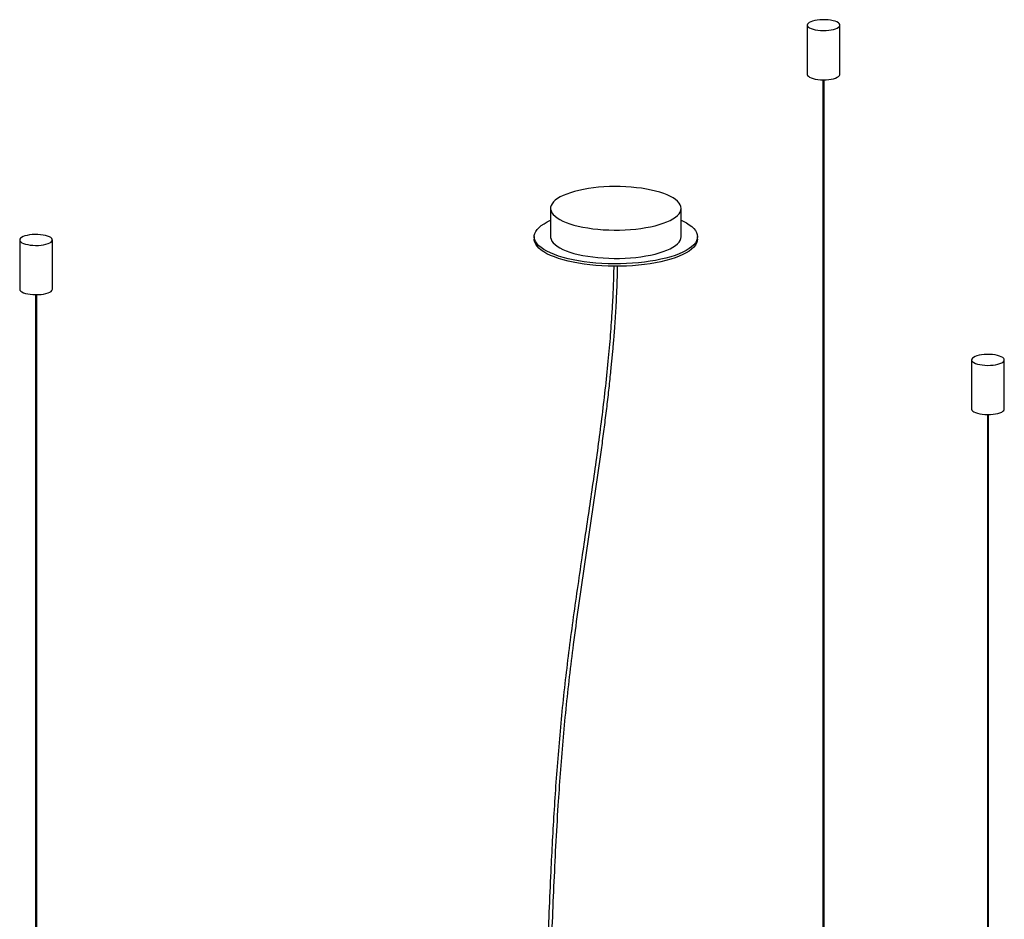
# Paper-space layout '_Dimétrica' of a CAD drawing. Header units: millimetres. Extents: x -788 to 211, y -444 to 934.
# Tile 7 of 7: x -745 to 9, y 245 to 934. Entities that reach past the tile are written whole.
import ezdxf

# ---------------------------------------------------------------- set-up
doc = ezdxf.new("R2010")
doc.units = ezdxf.units.MM

psp = doc.layouts.new('_Dimétrica')

# ---------------------------------------------------------------- linework, layer by layer
at = {"color": 7, "linetype": 'Continuous', "lineweight": 25}
for p, q in [((-142.14, 929.57), (-142.14, 891.86)), ((-117.14, 891.86), (-117.14, 929.57)), ((-130.14, 887.7), (-130.14, -50.95)), ((-129.14, -50.95), (-129.14, 887.7)), ((-338.74, 789.26), (-338.74, 767.58)), ((-238.74, 767.58), (-238.74, 789.26)), ((-745.33, 765.03), (-745.33, 727.32)), ((-720.33, 727.32), (-720.33, 765.03)), ((-351.24, 767.58), (-351.24, 765.69)), ((-226.24, 765.69), (-226.24, 767.58)), ((-733.33, 723.16), (-733.33, -215.49)), ((-732.33, -215.49), (-732.33, 723.16)), ((-16.25, 673.18), (-16.25, 635.46)), ((8.75, 635.46), (8.75, 673.18)), ((-4.25, 631.3), (-4.25, -307.34)), ((-3.25, -307.34), (-3.25, 631.3))]:
    psp.add_line(p, q, dxfattribs=at)
at = {"color": 7, "linetype": 'Continuous', "lineweight": 25, "flags": 128}
for points in [[(-134.06, 925.68), (-132.02, 925.48), (-129.92, 925.41), (-127.8, 925.45), (-125.74, 925.61), (-123.79, 925.89), (-122, 926.27), (-120.44, 926.75), (-119.14, 927.31), (-118.15, 927.94), (-117.48, 928.61), (-117.17, 929.31), (-117.21, 930.01), (-117.62, 930.71), (-118.36, 931.37), (-119.43, 931.98), (-120.8, 932.52), (-122.42, 932.97), (-124.25, 933.33), (-126.23, 933.58), (-128.31, 933.72), (-130.43, 933.73), (-132.53, 933.63), (-134.54, 933.41), (-136.42, 933.07), (-138.09, 932.64), (-139.53, 932.12), (-140.68, 931.53), (-141.51, 930.88), (-142.01, 930.19), (-142.14, 929.49), (-141.92, 928.78), (-141.34, 928.1), (-140.43, 927.47), (-139.2, 926.89), (-137.71, 926.39), (-135.98, 925.98), (-134.06, 925.68)], [(-142.14, 891.86), (-142.14, 891.77), (-141.92, 891.07), (-141.34, 890.39), (-140.43, 889.75), (-139.2, 889.18), (-137.71, 888.68), (-135.98, 888.27), (-134.06, 887.96)], [(-134.06, 887.96), (-132.02, 887.77), (-129.92, 887.69), (-127.8, 887.74), (-125.74, 887.9), (-123.79, 888.18), (-122, 888.56), (-120.44, 889.04), (-119.14, 889.6), (-118.15, 890.22), (-117.48, 890.89), (-117.17, 891.59), (-117.14, 891.86)], [(-306.42, 773.67), (-302.44, 773.23), (-298.37, 772.91), (-294.23, 772.69), (-290.06, 772.6), (-285.87, 772.62), (-281.7, 772.76), (-277.58, 773.01), (-273.55, 773.38), (-269.61, 773.86), (-265.81, 774.45), (-262.18, 775.14), (-258.73, 775.93), (-255.48, 776.82), (-252.48, 777.79), (-249.72, 778.84), (-247.24, 779.96), (-245.06, 781.15), (-243.17, 782.4), (-241.61, 783.7), (-240.38, 785.03), (-239.49, 786.39), (-238.94, 787.78), (-238.74, 789.17), (-238.9, 790.57), (-239.4, 791.95), (-240.25, 793.32), (-241.44, 794.66), (-242.96, 795.96), (-244.8, 797.21), (-246.95, 798.41), (-249.39, 799.54), (-252.11, 800.6), (-255.09, 801.59), (-258.3, 802.48), (-261.73, 803.29), (-265.34, 803.99), (-269.12, 804.59), (-273.04, 805.08), (-277.07, 805.47), (-281.18, 805.74), (-285.34, 805.89), (-289.52, 805.93), (-293.7, 805.85), (-297.85, 805.65), (-301.93, 805.34), (-305.92, 804.91), (-309.79, 804.38), (-313.51, 803.74), (-317.06, 803), (-320.41, 802.16), (-323.54, 801.23), (-326.42, 800.22), (-329.04, 799.13), (-331.37, 797.97), (-333.41, 796.75), (-335.13, 795.48), (-336.53, 794.16), (-337.59, 792.81), (-338.31, 791.44), (-338.69, 790.05), (-338.71, 788.65), (-338.38, 787.26), (-337.7, 785.88), (-336.69, 784.53), (-335.33, 783.21), (-333.65, 781.93), (-331.65, 780.7), (-329.35, 779.54), (-326.77, 778.44), (-323.92, 777.41), (-320.82, 776.48), (-317.5, 775.63), (-313.97, 774.87), (-310.27, 774.22), (-306.42, 773.67)], [(-238.74, 780.08), (-237.29, 779.41), (-234.76, 778.07), (-232.53, 776.68), (-230.63, 775.24), (-229.05, 773.75), (-227.82, 772.23), (-226.94, 770.68), (-226.41, 769.11), (-226.24, 767.54), (-226.43, 765.96), (-226.97, 764.4), (-227.87, 762.85), (-229.12, 761.33), (-230.71, 759.84), (-232.63, 758.4), (-234.87, 757.01), (-237.42, 755.69), (-240.27, 754.43), (-243.39, 753.24), (-246.77, 752.14), (-250.39, 751.13), (-254.24, 750.21), (-258.28, 749.39), (-262.49, 748.67), (-266.85, 748.06), (-271.35, 747.57), (-275.93, 747.18), (-280.6, 746.92), (-285.31, 746.77), (-290.04, 746.75), (-294.76, 746.84), (-299.45, 747.05), (-304.07, 747.38), (-308.61, 747.82), (-313.04, 748.38), (-317.32, 749.05), (-321.44, 749.82), (-325.38, 750.7), (-329.1, 751.67), (-332.6, 752.73), (-335.84, 753.88), (-338.81, 755.11), (-341.5, 756.4), (-343.88, 757.77), (-345.95, 759.18), (-347.69, 760.65), (-349.09, 762.16), (-350.15, 763.69), (-350.85, 765.25), (-351.2, 766.82), (-351.19, 768.4), (-350.83, 769.97), (-350.11, 771.53), (-349.03, 773.07), (-347.61, 774.57), (-345.86, 776.04), (-343.78, 777.45), (-341.38, 778.81), (-338.74, 780.08)], [(-737.25, 761.13), (-735.21, 760.94), (-733.11, 760.87), (-730.99, 760.91), (-728.93, 761.07), (-726.98, 761.35), (-725.19, 761.73), (-723.63, 762.21), (-722.33, 762.77), (-721.34, 763.4), (-720.67, 764.07), (-720.36, 764.77), (-720.4, 765.47), (-720.81, 766.17), (-721.55, 766.83), (-722.62, 767.44), (-723.99, 767.98), (-725.61, 768.43), (-727.44, 768.79), (-729.42, 769.04), (-731.5, 769.18), (-733.62, 769.19), (-735.72, 769.09), (-737.73, 768.87), (-739.61, 768.53), (-741.29, 768.1), (-742.72, 767.58), (-743.87, 766.99), (-744.7, 766.34), (-745.2, 765.65), (-745.33, 764.95), (-745.11, 764.24), (-744.53, 763.56), (-743.62, 762.93), (-742.39, 762.35), (-740.9, 761.85), (-739.17, 761.44), (-737.25, 761.13)], [(-226.24, 765.69), (-226.24, 765.65), (-226.43, 764.08), (-226.97, 762.51), (-227.87, 760.96), (-229.12, 759.44), (-230.71, 757.96), (-232.63, 756.52), (-234.87, 755.13), (-237.42, 753.8), (-240.27, 752.54), (-243.39, 751.36), (-246.77, 750.25), (-250.39, 749.24), (-254.24, 748.32), (-258.28, 747.5), (-262.49, 746.78), (-266.85, 746.18), (-271.35, 745.68), (-275.93, 745.3), (-280.6, 745.03), (-285.31, 744.89), (-290.04, 744.86), (-294.76, 744.95), (-299.45, 745.16), (-304.07, 745.49), (-308.61, 745.94), (-313.04, 746.5), (-317.32, 747.16), (-321.44, 747.94), (-325.38, 748.81), (-329.1, 749.78), (-332.6, 750.85), (-335.84, 751.99), (-338.81, 753.22), (-341.5, 754.52), (-343.88, 755.88), (-345.95, 757.3), (-347.69, 758.77), (-349.09, 760.27), (-350.15, 761.81), (-350.85, 763.37), (-351.2, 764.94), (-351.24, 765.69)], [(-338.74, 767.58), (-338.71, 766.97), (-338.38, 765.58), (-337.7, 764.2), (-336.69, 762.84), (-335.33, 761.52), (-333.65, 760.24), (-331.65, 759.02), (-329.35, 757.85), (-326.77, 756.75), (-323.92, 755.73), (-320.82, 754.79), (-317.5, 753.94), (-313.97, 753.19), (-310.27, 752.53), (-306.42, 751.99)], [(-306.42, 751.99), (-302.44, 751.55), (-298.37, 751.22), (-294.23, 751.01), (-290.06, 750.92), (-285.87, 750.94), (-281.7, 751.08), (-277.58, 751.33), (-273.55, 751.7), (-269.61, 752.18), (-265.81, 752.77), (-262.18, 753.46), (-258.73, 754.25), (-255.48, 755.13), (-252.48, 756.1), (-249.72, 757.15), (-247.24, 758.28), (-245.06, 759.47), (-243.17, 760.72), (-241.61, 762.01), (-240.38, 763.35), (-239.49, 764.71), (-238.94, 766.09), (-238.74, 767.49), (-238.74, 767.58)], [(-745.33, 727.32), (-745.33, 727.23), (-745.11, 726.53), (-744.53, 725.85), (-743.62, 725.21), (-742.39, 724.64), (-740.9, 724.14), (-739.17, 723.73), (-737.25, 723.42)], [(-737.25, 723.42), (-735.21, 723.23), (-733.11, 723.15), (-730.99, 723.2), (-728.93, 723.36), (-726.98, 723.64), (-725.19, 724.02), (-723.63, 724.5), (-722.33, 725.06), (-721.34, 725.68), (-720.67, 726.35), (-720.36, 727.05), (-720.33, 727.32)], [(-8.17, 669.28), (-6.13, 669.09), (-4.02, 669.01), (-1.91, 669.06), (0.16, 669.22), (2.11, 669.5), (3.89, 669.88), (5.45, 670.36), (6.75, 670.92), (7.74, 671.54), (8.41, 672.21), (8.72, 672.91), (8.68, 673.62), (8.28, 674.31), (7.53, 674.97), (6.46, 675.58), (5.09, 676.12), (3.47, 676.58), (1.64, 676.94), (-0.34, 677.19), (-2.42, 677.32), (-4.54, 677.34), (-6.64, 677.23), (-8.65, 677.01), (-10.52, 676.68), (-12.2, 676.25), (-13.64, 675.73), (-14.79, 675.13), (-15.62, 674.48), (-16.11, 673.8), (-16.25, 673.09), (-16.02, 672.39), (-15.45, 671.71), (-14.53, 671.07), (-13.31, 670.49), (-11.81, 669.99), (-10.08, 669.58), (-8.17, 669.28)], [(-16.25, 635.46), (-16.25, 635.38), (-16.02, 634.68), (-15.45, 634), (-14.53, 633.36), (-13.31, 632.78), (-11.81, 632.28), (-10.08, 631.87), (-8.17, 631.57)], [(-8.17, 631.57), (-6.13, 631.37), (-4.02, 631.3), (-1.91, 631.34), (0.16, 631.51), (2.11, 631.78), (3.89, 632.17), (5.45, 632.64), (6.75, 633.2), (7.74, 633.83), (8.41, 634.5), (8.72, 635.2), (8.75, 635.46)]]:
    psp.add_lwpolyline(points, dxfattribs=at)
at = {"color": 7, "linetype": 'Continuous', "lineweight": 25}
for points, knots in [([(-290.37, 744.91), (-290.38, 744.43), (-290.43, 740.75), (-290.64, 734.1), (-290.97, 725.32), (-291.36, 717.49), (-291.75, 710.62), (-292.23, 703.15), (-292.84, 694.69), (-293.63, 684.85), (-294.88, 670.93), (-296.73, 652.95), (-299.31, 631), (-302.15, 609.05), (-305.19, 587.13), (-308.36, 565.24), (-311.59, 543.36), (-314.95, 520.76), (-318.38, 497.43), (-321.78, 473.33), (-324.98, 449.21), (-327.88, 425.06), (-330.41, 400.92), (-332.6, 376.83), (-334.47, 352.8), (-336.08, 328.85), (-337.46, 304.99), (-338.77, 278.77), (-339.99, 250.19), (-341.16, 219.27), (-342.18, 190.17), (-343.15, 162.86), (-344.11, 137.29), (-345.19, 111.66), (-346.43, 85.95), (-347.9, 60.13), (-349.53, 36.05), (-351.29, 13.74), (-353.14, -6.75), (-355.26, -27.27), (-357.66, -47.79), (-360.38, -68.26), (-363.4, -88.45), (-366.73, -108.32), (-370.35, -127.81), (-374.3, -147.02), (-378.57, -165.9), (-383.15, -184.4), (-388, -202.46), (-392.61, -218.3), (-396.88, -232.03), (-400.69, -243.74), (-404.52, -254.92), (-408.25, -265.37), (-411.18, -273.26), (-413.4, -279.07), (-415.04, -283.32), (-416.94, -288.12), (-419.12, -293.55), (-421.6, -299.61), (-424.25, -305.92), (-427.06, -312.43), (-430, -319.11), (-433.22, -326.25), (-436.74, -333.86), (-440.58, -341.91), (-443.72, -348.37), (-445.6, -352.08), (-446.07, -353.02)], [0, 0, 0, 0, 0.001293, 0.009951, 0.017713, 0.024597, 0.030614, 0.035772, 0.04418, 0.05272, 0.061418, 0.080367, 0.099359, 0.118369, 0.137387, 0.156415, 0.175444, 0.194472, 0.2154, 0.236316, 0.25722, 0.278104, 0.298976, 0.319848, 0.340727, 0.361616, 0.382511, 0.403414, 0.430793, 0.458178, 0.485567, 0.508203, 0.530839, 0.553473, 0.576102, 0.598726, 0.621342, 0.639107, 0.656864, 0.674612, 0.692356, 0.710085, 0.727811, 0.745063, 0.762309, 0.77955, 0.796778, 0.81401, 0.83123, 0.848455, 0.86051, 0.872564, 0.884428, 0.895625, 0.906092, 0.910256, 0.914916, 0.920324, 0.926503, 0.933482, 0.941293, 0.948679, 0.95673, 0.965478, 0.974956, 0.985201, 0.996254, 1, 1, 1, 1]), ([(-442.91, -353.41), (-442.68, -352.97), (-441.15, -349.93), (-438.43, -344.35), (-434.85, -336.88), (-431.59, -329.88), (-428.62, -323.38), (-425.94, -317.37), (-423.53, -311.84), (-421.35, -306.74), (-419.38, -302.07), (-417.58, -297.72), (-415.9, -293.59), (-414.24, -289.45), (-412.57, -285.23), (-409.44, -277.17), (-404.88, -264.98), (-399.03, -248.3), (-393.41, -231.14), (-388.08, -213.61), (-383.05, -195.76), (-378.29, -177.45), (-373.83, -158.72), (-369.68, -139.63), (-365.85, -120.24), (-362.21, -99.82), (-358.81, -78.4), (-355.68, -56.04), (-352.94, -33.6), (-350.55, -11.15), (-348.48, 11.29), (-346.7, 33.67), (-344.98, 58.77), (-343.38, 86.54), (-341.94, 116.94), (-340.72, 147.23), (-339.61, 177.63), (-338.55, 208.19), (-337.43, 238.96), (-336.18, 269.81), (-334.7, 300.77), (-333.04, 329.67), (-331.2, 356.45), (-329.22, 381.09), (-326.92, 405.8), (-324.24, 430.54), (-321.03, 456.41), (-317.36, 483.37), (-313.31, 511.4), (-309.15, 539.41), (-305, 567.41), (-301.64, 590.77), (-299.09, 609.49), (-297.25, 623.53), (-295.51, 637.58), (-293.91, 651.46), (-292.75, 662.37), (-291.97, 670.27), (-291.49, 675.29), (-291.04, 680.18), (-290.6, 685.25), (-290.13, 690.91), (-289.62, 697.54), (-289.1, 704.97), (-288.59, 713.15), (-288.12, 722), (-287.72, 731.73), (-287.45, 739.48), (-287.39, 743.94), (-287.38, 744.92)], [0, 0, 0, 0, 0.00175, 0.012094, 0.021621, 0.03037, 0.038377, 0.045674, 0.052288, 0.058245, 0.063804, 0.068692, 0.073353, 0.078061, 0.082816, 0.087615, 0.105097, 0.122839, 0.140582, 0.15786, 0.17514, 0.192419, 0.209705, 0.226989, 0.244287, 0.261584, 0.280975, 0.300374, 0.319784, 0.33921, 0.358643, 0.378088, 0.397542, 0.424301, 0.451072, 0.477851, 0.504635, 0.531908, 0.559181, 0.586451, 0.613717, 0.640975, 0.662384, 0.683787, 0.705183, 0.726575, 0.747987, 0.772339, 0.796704, 0.821076, 0.845444, 0.869799, 0.881972, 0.894138, 0.906297, 0.918449, 0.930156, 0.934622, 0.938965, 0.943187, 0.947336, 0.952165, 0.957927, 0.964627, 0.971597, 0.979367, 0.987951, 0.997369, 1, 1, 1, 1])]:
    psp.add_open_spline(points, degree=3, knots=knots, dxfattribs=at)

doc.saveas('drawing.dxf')
